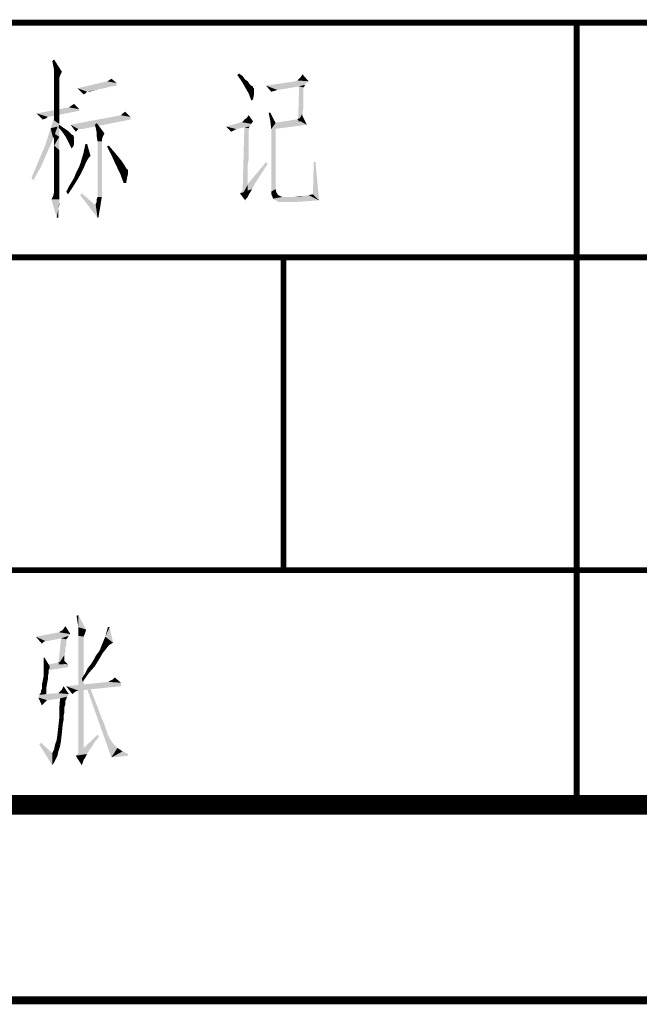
# Model space of a CAD drawing. Header units: millimetres. Extents: x 0 to 420, y 0 to 297.
# Tile 22 of 27: x 311 to 327, y 0 to 25. Entities that reach past the tile are written whole.
import ezdxf

# ---------------------------------------------------------------- set-up
doc = ezdxf.new("R2010")
doc.units = ezdxf.units.MM
doc.header["$LTSCALE"] = 23.1
doc.layers.get('0').update_dxf_attribs({"linetype": 'CONTINUOUS'})
doc.layers.add('GMA1347总成-02_DXF_FORMAT', color=7, linetype='CONTINUOUS')

msp = doc.modelspace()

# ---------------------------------------------------------------- linework, layer by layer
at = {"color": 1, "linetype": 'CONTINUOUS'}
for points in [[(311.608, 23.9), (311.585, 24.011), (311.63, 24.056)], [(311.63, 23.789), (311.608, 23.9), (311.63, 24.056)], [(311.63, 23.789), (311.63, 24.056), (311.83, 23.744)], [(311.83, 23.744), (311.63, 23.7), (311.63, 23.789)], [(311.63, 23.656), (311.63, 23.7), (311.83, 23.744)], [(311.63, 23.656), (311.83, 23.744), (311.785, 23.656)], [(316.319, 23.656), (316.363, 23.7), (316.452, 23.633)], [(317.941, 23.611), (317.985, 23.678), (318.141, 23.5)], [(311.785, 23.656), (311.63, 23.611), (311.63, 23.656)], [(311.63, 23.611), (311.785, 23.656), (311.763, 23.589)], [(311.763, 23.589), (311.63, 23.522), (311.63, 23.611)], [(311.763, 23.589), (311.763, 23.544), (311.63, 23.522)], [(311.63, 23.522), (311.763, 23.544), (311.763, 23.456)], [(311.763, 23.456), (311.63, 23.389), (311.63, 23.522)], [(311.63, 23.389), (311.763, 23.456), (311.763, 23.344)], [(313.23, 23.456), (312.23, 23.322), (312.985, 23.5)], [(313.23, 23.456), (313.23, 23.389), (312.23, 23.322)], [(313.23, 23.456), (312.985, 23.5), (313.03, 23.522)], [(313.03, 23.522), (313.097, 23.567), (313.23, 23.456)], [(316.452, 23.633), (316.43, 23.5), (316.319, 23.656)], [(316.452, 23.633), (316.519, 23.544), (316.43, 23.5)], [(316.43, 23.5), (316.519, 23.544), (316.585, 23.5)], [(316.585, 23.5), (316.519, 23.344), (316.43, 23.5)], [(316.585, 23.5), (316.63, 23.433), (316.519, 23.344)], [(316.63, 23.433), (316.674, 23.389), (316.519, 23.344)], [(318.141, 23.5), (318.074, 23.456), (317.052, 23.389)], [(318.141, 23.5), (317.052, 23.389), (317.808, 23.5)], [(318.074, 23.456), (318.052, 23.411), (317.052, 23.389)], [(318.141, 23.5), (317.808, 23.5), (317.852, 23.522)], [(318.141, 23.5), (317.852, 23.522), (317.897, 23.567)], [(318.141, 23.5), (317.897, 23.567), (317.941, 23.611)], [(311.763, 23.344), (311.63, 23.233), (311.63, 23.389)], [(311.63, 23.233), (311.763, 23.344), (311.763, 23.167)], [(311.763, 23.167), (311.63, 23.011), (311.63, 23.233)], [(311.63, 23.011), (311.763, 23.167), (311.763, 22.967)], [(313.23, 23.389), (313.074, 23.367), (312.23, 23.322)], [(312.23, 23.322), (313.074, 23.367), (312.919, 23.322)], [(312.23, 23.322), (312.919, 23.322), (312.785, 23.3)], [(312.23, 23.322), (312.785, 23.3), (312.474, 23.233)], [(312.474, 23.233), (312.385, 23.167), (312.23, 23.322)], [(312.474, 23.233), (312.452, 23.211), (312.385, 23.167)], [(312.452, 23.211), (312.43, 23.189), (312.385, 23.167)], [(312.785, 23.3), (312.697, 23.278), (312.474, 23.233)], [(312.697, 23.278), (312.608, 23.256), (312.474, 23.233)], [(312.497, 23.233), (312.474, 23.233), (312.608, 23.256)], [(312.519, 23.233), (312.497, 23.233), (312.608, 23.256)], [(312.519, 23.233), (312.608, 23.256), (312.541, 23.233)], [(316.674, 23.389), (316.719, 23.367), (316.519, 23.344)], [(316.519, 23.344), (316.719, 23.367), (316.719, 23.344)], [(316.719, 23.344), (316.608, 23.189), (316.519, 23.344)], [(316.719, 23.344), (316.741, 23.322), (316.608, 23.189)], [(316.741, 23.322), (316.741, 23.278), (316.608, 23.189)], [(316.741, 23.278), (316.741, 23.233), (316.608, 23.189)], [(316.608, 23.189), (316.741, 23.233), (316.741, 23.144)], [(316.741, 23.144), (316.674, 23.011), (316.608, 23.189)], [(317.897, 23.367), (317.052, 23.389), (318.052, 23.411)], [(317.052, 23.389), (317.897, 23.367), (317.341, 23.278)], [(317.341, 23.278), (317.185, 23.233), (317.052, 23.389)], [(317.341, 23.278), (317.274, 23.256), (317.185, 23.233)], [(318.008, 23.344), (317.874, 22.478), (317.897, 23.367)], [(318.008, 23.344), (318.008, 23.322), (317.874, 22.478)], [(318.008, 23.322), (318.008, 23.278), (317.874, 22.478)], [(318.008, 23.278), (318.008, 23.211), (317.874, 22.478)], [(318.008, 23.211), (318.008, 23.1), (317.874, 22.478)], [(317.897, 23.367), (318.052, 23.411), (318.03, 23.367)], [(317.897, 23.367), (318.03, 23.367), (318.008, 23.344)], [(311.763, 22.967), (311.63, 22.767), (311.63, 23.011)], [(311.63, 22.767), (311.763, 22.967), (311.763, 22.7)], [(312.074, 22.878), (312.141, 22.922), (312.274, 22.789)], [(316.741, 23.144), (316.719, 23.033), (316.674, 23.011)], [(318.008, 23.1), (318.008, 22.989), (317.874, 22.478)], [(318.008, 22.989), (318.008, 22.833), (317.874, 22.478)], [(312.274, 22.789), (311.185, 22.678), (312.008, 22.833)], [(312.274, 22.789), (312.274, 22.744), (311.185, 22.678)], [(311.185, 22.678), (312.274, 22.744), (311.474, 22.589)], [(311.474, 22.589), (311.341, 22.522), (311.185, 22.678)], [(311.719, 22.344), (311.541, 22.3), (311.674, 22.7)], [(311.763, 22.7), (311.63, 22.5), (311.63, 22.767)], [(311.63, 22.5), (311.763, 22.7), (311.763, 22.411)], [(312.274, 22.789), (312.008, 22.833), (312.074, 22.878)], [(313.341, 22.633), (313.385, 22.678), (313.452, 22.722)], [(313.341, 22.633), (313.452, 22.722), (313.585, 22.589)], [(317.163, 22.7), (317.163, 22.478), (317.119, 22.7)], [(317.163, 22.478), (317.163, 22.7), (317.297, 22.433)], [(318.008, 22.833), (317.985, 22.678), (317.874, 22.478)], [(317.874, 22.478), (317.985, 22.678), (317.985, 22.478)], [(311.474, 22.589), (311.408, 22.544), (311.341, 22.522)], [(311.763, 22.411), (311.63, 22.167), (311.63, 22.5)], [(311.63, 22.167), (311.763, 22.411), (311.763, 22.078)], [(313.585, 22.589), (312.052, 22.389), (313.341, 22.633)], [(313.585, 22.589), (313.585, 22.522), (312.052, 22.389)], [(312.252, 22.278), (312.052, 22.389), (313.585, 22.522)], [(312.297, 22.278), (312.252, 22.278), (313.585, 22.522)], [(312.297, 22.278), (313.585, 22.522), (312.341, 22.278)], [(312.697, 22.3), (312.674, 22.389), (312.719, 22.433)], [(312.719, 22.189), (312.697, 22.3), (312.719, 22.433)], [(312.719, 22.189), (312.719, 22.433), (312.919, 22.167)], [(316.674, 22.411), (316.03, 22.344), (316.43, 22.456)], [(316.674, 22.411), (316.652, 22.367), (316.03, 22.344)], [(316.719, 22.478), (316.43, 22.456), (316.474, 22.478)], [(316.43, 22.456), (316.719, 22.478), (316.674, 22.411)], [(316.474, 22.478), (316.497, 22.522), (316.563, 22.567)], [(316.719, 22.478), (316.474, 22.478), (316.563, 22.567)], [(316.563, 22.567), (316.608, 22.633), (316.719, 22.478)], [(317.297, 22.433), (317.185, 22.278), (317.163, 22.478)], [(317.185, 22.278), (317.297, 22.433), (317.297, 20.744)], [(317.852, 22.522), (317.252, 22.433), (317.808, 22.522)], [(318.097, 22.389), (317.252, 22.433), (317.852, 22.522)], [(318.097, 22.389), (317.252, 22.278), (317.252, 22.433)], [(317.852, 22.522), (317.874, 22.544), (317.941, 22.567)], [(318.097, 22.389), (317.852, 22.522), (317.941, 22.567)], [(317.941, 22.567), (317.985, 22.611), (318.097, 22.389)], [(311.608, 22.033), (311.408, 21.878), (311.541, 22.3)], [(311.541, 22.3), (311.719, 22.344), (311.608, 22.033)], [(311.763, 22.078), (311.63, 21.856), (311.63, 22.167)], [(311.741, 22.322), (311.763, 22.389), (311.852, 22.322)], [(311.852, 22.322), (311.852, 22.189), (311.741, 22.322)], [(311.852, 22.322), (311.919, 22.278), (311.852, 22.189)], [(311.919, 22.278), (311.985, 22.233), (311.852, 22.189)], [(311.852, 22.189), (311.985, 22.233), (312.03, 22.189)], [(312.03, 22.189), (311.941, 22.056), (311.852, 22.189)], [(312.03, 22.189), (312.074, 22.144), (311.941, 22.056)], [(312.052, 22.389), (312.252, 22.278), (312.23, 22.256)], [(312.23, 22.256), (312.185, 22.211), (312.052, 22.389)], [(312.919, 22.167), (312.719, 22.1), (312.719, 22.189)], [(312.719, 22.1), (312.919, 22.167), (312.874, 22.078)], [(316.03, 22.344), (316.652, 22.367), (316.63, 22.344)], [(316.03, 22.344), (316.63, 22.344), (316.497, 22.322)], [(316.03, 22.344), (316.497, 22.322), (316.297, 22.278)], [(316.297, 22.278), (316.163, 22.211), (316.03, 22.344)], [(316.297, 22.278), (316.252, 22.256), (316.163, 22.211)], [(316.608, 22.3), (316.452, 20.611), (316.497, 22.322)], [(316.608, 22.3), (316.608, 22.278), (316.452, 20.611)], [(316.608, 22.278), (316.608, 22.233), (316.452, 20.611)], [(316.608, 22.233), (316.608, 22.189), (316.452, 20.611)], [(316.608, 22.189), (316.608, 22.122), (316.452, 20.611)], [(316.497, 22.322), (316.63, 22.344), (316.608, 22.3)], [(317.297, 20.744), (317.185, 20.678), (317.185, 22.278)], [(311.408, 21.878), (311.608, 22.033), (311.452, 21.678)], [(311.63, 21.856), (311.763, 22.078), (311.763, 21.744)], [(312.074, 22.144), (312.119, 22.122), (311.941, 22.056)], [(312.119, 22.122), (312.119, 22.1), (311.941, 22.056)], [(312.119, 22.1), (312.141, 22.078), (311.941, 22.056)], [(311.941, 22.056), (312.141, 22.078), (312.141, 22.033)], [(312.141, 22.033), (312.008, 21.922), (311.941, 22.056)], [(312.141, 22.033), (312.141, 21.989), (312.008, 21.922)], [(312.008, 21.922), (312.141, 21.989), (312.141, 21.9)], [(312.141, 21.9), (312.074, 21.789), (312.008, 21.922)], [(312.874, 22.078), (312.741, 21.967), (312.719, 22.1)], [(312.874, 22.078), (312.852, 22.011), (312.741, 21.967)], [(312.741, 21.967), (312.852, 22.011), (312.852, 21.967)], [(312.852, 21.967), (312.852, 21.878), (312.741, 20.544)], [(312.852, 21.967), (312.741, 20.544), (312.741, 21.967)], [(316.608, 22.122), (316.608, 22.056), (316.452, 20.611)], [(316.608, 22.056), (316.608, 21.967), (316.452, 20.611)], [(316.608, 21.967), (316.608, 21.878), (316.452, 20.611)], [(311.452, 21.678), (311.23, 21.456), (311.408, 21.878)], [(311.23, 21.456), (311.452, 21.678), (311.297, 21.322)], [(311.763, 21.744), (311.63, 21.567), (311.63, 21.856)], [(311.63, 21.567), (311.763, 21.744), (311.763, 21.456)], [(312.141, 21.9), (312.119, 21.833), (312.074, 21.789)], [(312.563, 21.589), (312.319, 21.456), (312.385, 21.678)], [(312.474, 21.9), (312.385, 21.678), (312.43, 21.9)], [(312.385, 21.678), (312.474, 21.9), (312.563, 21.589)], [(312.852, 21.878), (312.852, 21.767), (312.741, 20.544)], [(312.852, 21.767), (312.852, 21.611), (312.741, 20.544)], [(312.985, 21.833), (313.03, 21.856), (313.163, 21.7)], [(313.163, 21.7), (313.097, 21.611), (312.985, 21.833)], [(313.097, 21.611), (313.163, 21.7), (313.274, 21.567)], [(316.608, 21.878), (316.608, 21.767), (316.452, 20.611)], [(316.608, 21.767), (316.608, 21.633), (316.452, 20.611)], [(311.297, 21.322), (311.052, 21.033), (311.23, 21.456)], [(311.763, 21.456), (311.63, 21.322), (311.63, 21.567)], [(311.63, 21.322), (311.763, 21.456), (311.763, 21.189)], [(312.297, 21.389), (312.319, 21.456), (312.474, 21.478)], [(312.297, 21.389), (312.474, 21.478), (312.43, 21.389)], [(312.563, 21.589), (312.519, 21.544), (312.319, 21.456)], [(312.519, 21.544), (312.474, 21.478), (312.319, 21.456)], [(312.852, 21.611), (312.852, 21.411), (312.741, 20.544)], [(312.852, 21.411), (312.852, 21.167), (312.741, 20.544)], [(313.274, 21.567), (313.208, 21.367), (313.097, 21.611)], [(313.274, 21.567), (313.363, 21.456), (313.208, 21.367)], [(313.363, 21.456), (313.408, 21.389), (313.208, 21.367)], [(317.097, 21.389), (316.385, 20.633), (317.052, 21.433)], [(316.608, 21.633), (316.608, 21.5), (316.452, 20.611)], [(316.608, 21.5), (316.585, 21.367), (316.452, 20.611)], [(318.319, 21.433), (318.252, 20.611), (318.274, 21.433)], [(318.252, 20.611), (318.319, 21.433), (318.408, 20.456)], [(311.052, 21.033), (311.297, 21.322), (311.097, 20.967)], [(311.763, 21.189), (311.63, 21.122), (311.63, 21.322)], [(311.63, 21.122), (311.763, 21.189), (311.763, 20.989)], [(312.185, 21.144), (312.23, 21.233), (312.385, 21.278)], [(312.185, 21.144), (312.385, 21.278), (312.319, 21.144)], [(312.385, 21.278), (312.23, 21.233), (312.274, 21.322)], [(312.43, 21.389), (312.274, 21.322), (312.297, 21.389)], [(312.274, 21.322), (312.43, 21.389), (312.385, 21.278)], [(312.852, 21.167), (312.852, 20.878), (312.741, 20.544)], [(313.208, 21.367), (313.408, 21.389), (313.452, 21.322)], [(313.452, 21.322), (313.319, 21.144), (313.208, 21.367)], [(313.452, 21.322), (313.474, 21.278), (313.319, 21.144)], [(313.474, 21.278), (313.497, 21.256), (313.319, 21.144)], [(313.497, 21.256), (313.519, 21.233), (313.319, 21.144)], [(313.519, 21.233), (313.519, 21.189), (313.319, 21.144)], [(313.319, 21.144), (313.519, 21.189), (313.519, 21.122)], [(317.097, 21.389), (316.963, 21.189), (316.385, 20.633)], [(316.963, 21.189), (316.852, 21.011), (316.385, 20.633)], [(316.585, 21.367), (316.585, 21.211), (316.452, 20.611)], [(316.585, 21.211), (316.585, 21.033), (316.452, 20.611)], [(311.763, 20.989), (311.63, 20.944), (311.63, 21.122)], [(311.63, 20.944), (311.763, 20.989), (311.763, 20.833)], [(311.763, 20.833), (311.63, 20.811), (311.63, 20.944)], [(312.008, 20.811), (312.074, 20.922), (312.23, 20.989)], [(312.008, 20.811), (312.23, 20.989), (312.119, 20.811)], [(312.23, 20.989), (312.074, 20.922), (312.141, 21.033)], [(312.319, 21.144), (312.141, 21.033), (312.185, 21.144)], [(312.141, 21.033), (312.319, 21.144), (312.23, 20.989)], [(313.519, 21.122), (313.408, 20.9), (313.319, 21.144)], [(313.519, 21.122), (313.497, 21.033), (313.408, 20.9)], [(313.408, 20.9), (313.497, 21.033), (313.474, 20.9)], [(316.852, 21.011), (316.763, 20.878), (316.385, 20.633)], [(316.585, 21.033), (316.585, 20.856), (316.452, 20.611)], [(311.763, 20.611), (311.608, 20.567), (311.63, 20.678)], [(311.63, 20.744), (311.63, 20.811), (311.763, 20.833)], [(311.63, 20.744), (311.763, 20.833), (311.763, 20.7)], [(311.763, 20.7), (311.63, 20.678), (311.63, 20.744)], [(311.63, 20.678), (311.763, 20.7), (311.763, 20.611)], [(312.119, 20.811), (311.941, 20.678), (312.008, 20.811)], [(311.941, 20.678), (312.119, 20.811), (311.985, 20.611)], [(312.741, 20.544), (312.852, 20.878), (312.852, 20.544)], [(316.763, 20.878), (316.697, 20.744), (316.385, 20.633)], [(316.385, 20.633), (316.697, 20.744), (316.63, 20.633)], [(316.585, 20.856), (316.585, 20.656), (316.452, 20.611)], [(317.185, 20.678), (317.297, 20.744), (317.319, 20.656)], [(317.319, 20.656), (317.185, 20.611), (317.185, 20.678)], [(317.185, 20.611), (317.319, 20.656), (317.363, 20.589)], [(311.763, 20.544), (311.563, 20.478), (311.608, 20.567)], [(311.763, 20.544), (311.763, 20.522), (311.563, 20.478)], [(311.563, 20.478), (311.763, 20.522), (311.763, 20.478)], [(311.763, 20.478), (311.697, 20.011), (311.563, 20.478)], [(311.763, 20.611), (311.763, 20.589), (311.608, 20.567)], [(311.608, 20.567), (311.763, 20.589), (311.763, 20.544)], [(311.763, 20.478), (311.763, 20.411), (311.697, 20.011)], [(311.763, 20.411), (311.741, 20.256), (311.697, 20.011)], [(311.763, 20.411), (311.763, 20.344), (311.741, 20.256)], [(312.297, 20.589), (312.341, 20.633), (312.697, 20.322)], [(312.697, 20.322), (312.741, 20.011), (312.297, 20.589)], [(312.83, 20.411), (312.697, 20.367), (312.719, 20.411)], [(312.697, 20.322), (312.697, 20.367), (312.83, 20.411)], [(312.697, 20.322), (312.83, 20.411), (312.808, 20.278)], [(312.852, 20.544), (312.719, 20.478), (312.741, 20.544)], [(312.719, 20.411), (312.719, 20.478), (312.852, 20.544)], [(312.719, 20.411), (312.852, 20.544), (312.83, 20.411)], [(316.385, 20.633), (316.63, 20.633), (316.541, 20.5)], [(316.541, 20.5), (316.519, 20.456), (316.385, 20.633)], [(316.63, 20.633), (316.585, 20.544), (316.541, 20.5)], [(317.363, 20.589), (317.208, 20.567), (317.185, 20.611)], [(317.208, 20.567), (317.363, 20.589), (317.408, 20.567)], [(317.408, 20.567), (317.23, 20.5), (317.208, 20.567)], [(317.408, 20.567), (317.474, 20.544), (317.23, 20.5)], [(317.23, 20.5), (317.763, 20.544), (318.03, 20.567)], [(317.252, 20.478), (317.23, 20.5), (318.03, 20.567)], [(317.474, 20.544), (317.763, 20.544), (317.23, 20.5)], [(317.297, 20.456), (317.252, 20.478), (318.03, 20.567)], [(318.408, 20.456), (317.297, 20.456), (318.03, 20.567)], [(318.408, 20.456), (317.341, 20.433), (317.297, 20.456)], [(317.341, 20.433), (318.408, 20.456), (318.097, 20.433)], [(318.097, 20.433), (317.385, 20.411), (317.341, 20.433)], [(317.452, 20.411), (317.385, 20.411), (318.097, 20.433)], [(317.452, 20.411), (318.097, 20.433), (317.763, 20.411)], [(318.03, 20.567), (317.763, 20.544), (317.919, 20.567)], [(318.408, 20.456), (318.03, 20.567), (318.141, 20.589)], [(318.408, 20.456), (318.141, 20.589), (318.252, 20.611)], [(311.741, 20.256), (311.741, 20.144), (311.697, 20.011)], [(311.697, 20.011), (311.741, 20.144), (311.741, 20.011)], [(312.697, 20.322), (312.808, 20.278), (312.741, 20.011)], [(312.808, 20.278), (312.785, 20.144), (312.741, 20.011)], [(312.741, 20.011), (312.785, 20.144), (312.763, 20.011)], [(312.228, 9.678), (312.206, 9.833), (312.25, 9.856)], [(312.25, 9.544), (312.228, 9.678), (312.25, 9.856)], [(312.25, 9.544), (312.25, 9.856), (312.45, 9.478)], [(311.872, 9.5), (311.917, 9.567), (312.05, 9.367)], [(312.05, 9.367), (311.161, 9.3), (311.761, 9.411)], [(312.05, 9.367), (312.006, 9.322), (311.161, 9.3)], [(311.806, 9.256), (311.161, 9.3), (312.006, 9.322)], [(311.761, 9.411), (311.783, 9.433), (311.828, 9.456)], [(312.05, 9.367), (311.761, 9.411), (311.828, 9.456)], [(311.806, 9.256), (312.006, 9.322), (311.961, 9.256)], [(312.05, 9.367), (311.828, 9.456), (311.872, 9.5)], [(312.45, 9.478), (312.25, 9.433), (312.25, 9.544)], [(312.25, 9.433), (312.45, 9.478), (312.428, 9.411)], [(312.428, 9.411), (312.25, 9.322), (312.25, 9.433)], [(312.428, 9.411), (312.406, 9.344), (312.25, 9.322)], [(312.25, 9.322), (312.406, 9.344), (312.383, 9.3)], [(312.383, 9.3), (312.25, 6.211), (312.25, 9.322)], [(313.05, 9.544), (312.939, 9.3), (313.006, 9.544)], [(312.939, 9.3), (313.05, 9.544), (313.139, 9.144)], [(311.161, 9.3), (311.806, 9.256), (311.406, 9.189)], [(311.161, 9.3), (311.406, 9.189), (311.361, 9.167)], [(311.361, 9.167), (311.317, 9.122), (311.161, 9.3)], [(311.45, 9.189), (311.406, 9.189), (311.806, 9.256)], [(311.45, 9.189), (311.806, 9.256), (311.472, 9.189)], [(311.939, 9.233), (311.739, 8.589), (311.806, 9.256)], [(311.939, 9.233), (311.939, 9.189), (311.739, 8.589)], [(311.939, 9.189), (311.939, 9.167), (311.739, 8.589)], [(311.939, 9.167), (311.939, 9.122), (311.739, 8.589)], [(311.939, 9.122), (311.939, 9.078), (311.739, 8.589)], [(311.939, 9.078), (311.917, 9.011), (311.739, 8.589)], [(311.806, 9.256), (311.961, 9.256), (311.939, 9.233)], [(312.383, 9.3), (312.383, 9.256), (312.25, 6.211)], [(312.383, 9.256), (312.383, 9.233), (312.25, 6.211)], [(312.383, 9.233), (312.383, 9.189), (312.25, 6.211)], [(312.383, 9.189), (312.383, 9.122), (312.25, 6.211)], [(312.383, 9.122), (312.383, 9.033), (312.25, 6.211)], [(313.139, 9.144), (312.828, 9.033), (312.939, 9.3)], [(313.139, 9.144), (313.095, 9.122), (312.828, 9.033)], [(313.095, 9.122), (313.028, 9.078), (312.828, 9.033)], [(312.828, 9.033), (313.028, 9.078), (312.961, 8.989)], [(311.917, 9.011), (311.917, 8.922), (311.739, 8.589)], [(311.917, 8.922), (311.895, 8.833), (311.739, 8.589)], [(311.895, 8.833), (311.895, 8.722), (311.739, 8.589)], [(312.383, 9.033), (312.383, 8.944), (312.25, 6.211)], [(312.383, 8.944), (312.383, 8.811), (312.25, 6.211)], [(312.65, 8.722), (312.695, 8.811), (312.872, 8.878)], [(312.65, 8.722), (312.872, 8.878), (312.783, 8.722)], [(312.872, 8.878), (312.695, 8.811), (312.761, 8.9)], [(312.761, 8.9), (312.806, 8.967), (312.961, 8.989)], [(312.761, 8.9), (312.961, 8.989), (312.872, 8.878)], [(312.961, 8.989), (312.806, 8.967), (312.828, 9.033)], [(311.383, 8.767), (311.517, 8.544), (311.361, 8.522)], [(311.383, 8.767), (311.361, 8.522), (311.361, 8.767)], [(311.983, 8.589), (311.428, 8.589), (311.583, 8.611)], [(311.983, 8.589), (311.983, 8.522), (311.428, 8.433)], [(311.983, 8.589), (311.428, 8.433), (311.428, 8.589)], [(311.983, 8.589), (311.583, 8.611), (311.717, 8.633)], [(311.983, 8.589), (311.717, 8.633), (311.806, 8.656)], [(311.739, 8.589), (311.895, 8.722), (311.872, 8.589)], [(311.806, 8.656), (311.872, 8.7), (311.983, 8.589)], [(312.383, 8.811), (312.383, 8.656), (312.25, 6.211)], [(312.383, 8.656), (312.383, 8.478), (312.25, 6.211)], [(312.672, 8.544), (312.495, 8.5), (312.583, 8.611)], [(312.783, 8.722), (312.583, 8.611), (312.65, 8.722)], [(312.583, 8.611), (312.783, 8.722), (312.672, 8.544)], [(311.361, 8.522), (311.517, 8.544), (311.517, 8.5)], [(311.517, 8.5), (311.361, 8.278), (311.361, 8.522)], [(311.517, 8.5), (311.495, 8.456), (311.361, 8.278)], [(311.495, 8.456), (311.495, 8.389), (311.361, 8.278)], [(311.495, 8.389), (311.472, 8.3), (311.361, 8.278)], [(312.383, 8.478), (312.383, 8.278), (312.25, 6.211)], [(312.517, 8.367), (312.339, 8.233), (312.428, 8.367)], [(312.339, 8.233), (312.517, 8.367), (312.361, 8.144)], [(312.428, 8.367), (312.495, 8.5), (312.672, 8.544)], [(312.428, 8.367), (312.672, 8.544), (312.517, 8.367)], [(311.45, 8.1), (311.317, 8.078), (311.339, 8.167)], [(311.317, 8.011), (311.317, 8.078), (311.45, 8.1)], [(311.317, 7.967), (311.317, 8.011), (311.45, 8.1)], [(311.317, 7.967), (311.45, 8.1), (311.428, 7.967)], [(311.472, 8.211), (311.339, 8.167), (311.361, 8.278)], [(311.339, 8.167), (311.472, 8.211), (311.45, 8.1)], [(311.361, 8.278), (311.472, 8.3), (311.472, 8.211)], [(313.339, 8.122), (311.939, 8.033), (313.028, 8.144)], [(311.939, 8.033), (313.339, 8.122), (313.339, 8.033)], [(312.383, 8.278), (312.383, 8.056), (312.25, 6.211)], [(313.028, 8.144), (313.095, 8.189), (313.139, 8.211)], [(313.339, 8.122), (313.028, 8.144), (313.139, 8.211)], [(313.028, 8.144), (313.05, 8.167), (313.095, 8.189)], [(313.139, 8.211), (313.183, 8.256), (313.339, 8.122)], [(311.961, 7.767), (311.228, 7.744), (311.25, 7.811)], [(311.428, 7.833), (311.25, 7.811), (311.295, 7.878)], [(311.428, 7.833), (312.006, 7.833), (311.25, 7.811)], [(311.25, 7.811), (312.006, 7.833), (311.961, 7.767)], [(311.428, 7.967), (311.295, 7.922), (311.317, 7.967)], [(311.295, 7.878), (311.295, 7.922), (311.428, 7.967)], [(311.295, 7.878), (311.428, 7.967), (311.428, 7.833)], [(312.006, 7.833), (311.428, 7.833), (311.739, 7.856)], [(311.739, 7.856), (311.783, 7.9), (311.828, 7.944)], [(312.006, 7.833), (311.739, 7.856), (311.828, 7.944)], [(311.739, 7.856), (311.761, 7.878), (311.783, 7.9)], [(311.828, 7.944), (311.872, 8.033), (312.006, 7.833)], [(311.939, 8.033), (313.339, 8.033), (312.25, 7.922)], [(311.939, 8.033), (312.25, 7.922), (312.183, 7.9)], [(312.183, 7.9), (312.095, 7.833), (311.939, 8.033)], [(312.383, 8.056), (312.383, 7.811), (312.25, 6.211)], [(312.383, 7.811), (312.383, 7.544), (312.25, 6.211)], [(312.539, 8.033), (313.095, 6.211), (312.45, 8.033)], [(312.539, 8.033), (312.628, 7.789), (313.095, 6.211)], [(311.783, 7.722), (311.228, 7.744), (311.961, 7.767)], [(311.228, 7.744), (311.783, 7.722), (311.45, 7.678)], [(311.228, 7.744), (311.45, 7.678), (311.428, 7.656)], [(311.428, 7.656), (311.317, 7.544), (311.228, 7.744)], [(311.428, 7.656), (311.383, 7.611), (311.317, 7.544)], [(311.45, 7.678), (311.783, 7.722), (311.495, 7.678)], [(311.939, 7.7), (311.761, 7.456), (311.783, 7.722)], [(311.939, 7.7), (311.917, 7.656), (311.761, 7.456)], [(311.917, 7.656), (311.917, 7.611), (311.761, 7.456)], [(311.917, 7.611), (311.917, 7.589), (311.761, 7.456)], [(311.917, 7.589), (311.917, 7.567), (311.761, 7.456)], [(311.917, 7.567), (311.895, 7.5), (311.761, 7.456)], [(311.783, 7.722), (311.961, 7.767), (311.939, 7.7)], [(312.628, 7.789), (312.717, 7.567), (313.095, 6.211)], [(312.717, 7.567), (312.783, 7.389), (313.095, 6.211)], [(311.761, 7.456), (311.895, 7.5), (311.895, 7.433)], [(311.895, 7.433), (311.761, 7.211), (311.761, 7.456)], [(311.895, 7.433), (311.895, 7.367), (311.761, 7.211)], [(311.895, 7.367), (311.872, 7.278), (311.761, 7.211)], [(312.383, 7.544), (312.383, 7.278), (312.25, 6.211)], [(312.783, 7.389), (312.85, 7.211), (313.095, 6.211)], [(311.872, 7.167), (311.739, 7.011), (311.761, 7.211)], [(311.872, 7.167), (311.85, 7.056), (311.739, 7.011)], [(311.739, 7.011), (311.85, 7.056), (311.828, 6.833)], [(311.761, 7.211), (311.872, 7.278), (311.872, 7.167)], [(312.383, 7.278), (312.383, 6.967), (312.25, 6.211)], [(312.85, 7.211), (312.917, 7.056), (313.095, 6.211)], [(312.917, 7.056), (312.961, 6.922), (313.095, 6.211)], [(311.695, 6.656), (311.717, 6.811), (311.828, 6.833)], [(311.695, 6.656), (311.828, 6.833), (311.806, 6.633)], [(311.828, 6.833), (311.717, 6.811), (311.739, 7.011)], [(312.383, 6.967), (312.383, 6.633), (312.25, 6.211)], [(312.961, 6.922), (313.006, 6.789), (313.095, 6.211)], [(311.25, 6.544), (311.295, 6.589), (311.583, 6.322)], [(311.806, 6.633), (311.65, 6.522), (311.695, 6.656)], [(311.65, 6.522), (311.806, 6.633), (311.783, 6.5)], [(312.783, 6.744), (312.183, 6.256), (312.739, 6.789)], [(312.783, 6.744), (312.672, 6.611), (312.183, 6.256)], [(312.672, 6.611), (312.606, 6.5), (312.183, 6.256)], [(312.383, 6.633), (312.383, 6.3), (312.25, 6.211)], [(313.006, 6.789), (313.05, 6.7), (313.095, 6.211)], [(313.05, 6.7), (313.139, 6.567), (313.095, 6.211)], [(313.139, 6.567), (313.25, 6.456), (313.095, 6.211)], [(311.583, 6.322), (311.583, 6.011), (311.25, 6.544)], [(311.739, 6.367), (311.583, 6.322), (311.628, 6.411)], [(311.583, 6.322), (311.739, 6.367), (311.717, 6.256)], [(311.583, 6.322), (311.717, 6.256), (311.583, 6.011)], [(311.783, 6.5), (311.628, 6.411), (311.65, 6.522)], [(311.628, 6.411), (311.783, 6.5), (311.739, 6.367)], [(312.606, 6.5), (312.539, 6.411), (312.183, 6.256)], [(312.539, 6.411), (312.472, 6.3), (312.183, 6.256)], [(312.183, 6.256), (312.472, 6.3), (312.428, 6.211)], [(313.25, 6.456), (313.383, 6.367), (313.095, 6.211)], [(313.383, 6.367), (313.517, 6.3), (313.095, 6.211)], [(313.517, 6.3), (313.517, 6.256), (313.095, 6.211)], [(311.717, 6.256), (311.672, 6.167), (311.583, 6.011)], [(311.672, 6.167), (311.628, 6.078), (311.583, 6.011)], [(312.183, 6.256), (312.428, 6.211), (312.383, 6.144)], [(312.383, 6.144), (312.339, 6.011), (312.183, 6.256)], [(312.383, 6.144), (312.361, 6.078), (312.339, 6.011)]]:
    msp.add_solid(points, dxfattribs=at)
at = {"layer": 'GMA1347总成-02_DXF_FORMAT', "color": 1, "linetype": 'CONTINUOUS'}
for points, const_width in [([(235, 25), (355, 25)], 0.15), ([(325, 5), (325, 25)], 0.15), ([(295, 19), (355, 19)], 0.15), ([(317.5, 11), (317.5, 19)], 0.15), ([(295, 11), (355, 11)], 0.15), ([(-0.1, 0), (420, 0)], 0.2)]:
    msp.add_lwpolyline(points, dxfattribs=dict(at, const_width=const_width))
at = {"layer": 'GMA1347总成-02_DXF_FORMAT', "color": 7, "linetype": 'CONTINUOUS', "const_width": 0.5}
msp.add_lwpolyline([(24.75, 5), (415.25, 5)], dxfattribs=at)

doc.saveas('drawing.dxf')
